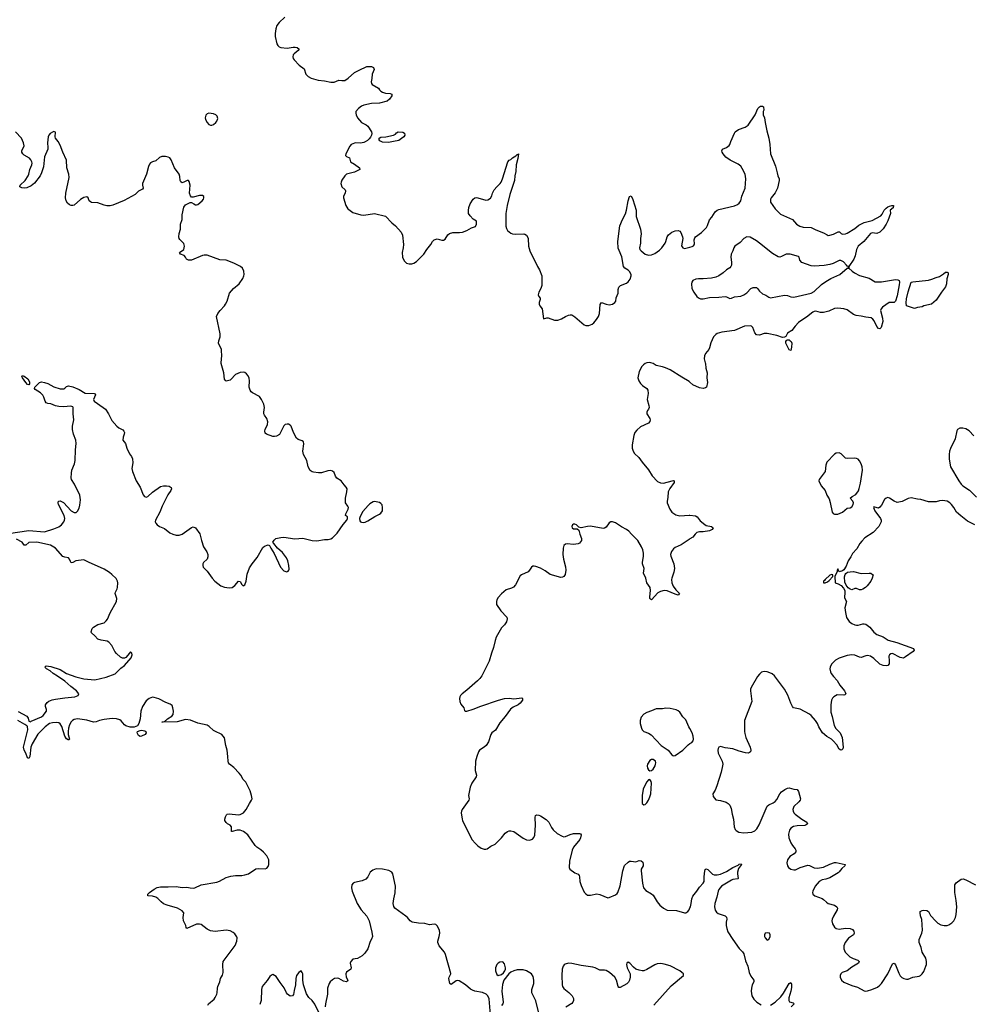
# Model space of a CAD drawing. Header units: inches. Extents: x 1246200 to 1417275, y 606399 to 671266.
# Tile 25 of 63: x 1321431 to 1333585, y 621802 to 634385. Entities that reach past the tile are written whole.
import ezdxf

# ---------------------------------------------------------------- set-up
doc = ezdxf.new("R2010")
doc.units = ezdxf.units.IN
doc.header["$MEASUREMENT"] = 0
for name, color, linetype in [('B3622', 7, 'Continuous'), ('B3623', 7, 'Continuous'), ('B3632', 7, 'Continuous'), ('B3633', 7, 'Continuous')]:
    doc.layers.add(name, color=color, linetype=linetype)

msp = doc.modelspace()

# ---------------------------------------------------------------- linework, layer by layer
at = {"layer": 'B3622', "color": 6}
for points, elevation in [([(1321290, 627819), (1321550, 627856), (1321750, 627841), (1321870, 627877), (1321934, 627906), (1321968, 627930), (1321994, 627966), (1322005, 627990), (1322007, 628010), (1321999, 628050), (1321929, 628190), (1321924, 628210), (1321929, 628231), (1321950, 628235), (1321990, 628214), (1322088, 628110), (1322130, 628086), (1322152, 628088), (1322170, 628104), (1322190, 628143), (1322201, 628179), (1322207, 628250), (1322199, 628310), (1322132, 628450), (1322095, 628510), (1322091, 628531), (1322092, 628590), (1322099, 628630), (1322132, 628710), (1322142, 628750), (1322146, 628890), (1322154, 628970), (1322149, 629010), (1322119, 629090), (1322106, 629150), (1322107, 629190), (1322124, 629270), (1322116, 629350), (1322115, 629430), (1322110, 629438), (1322087, 629447), (1321990, 629438), (1321930, 629442), (1321890, 629452), (1321830, 629476), (1321790, 629480), (1321770, 629487), (1321756, 629510), (1321742, 629562), (1321728, 629588), (1321698, 629618), (1321630, 629657), (1321622, 629670), (1321627, 629690), (1321684, 629750), (1321710, 629757), (1321750, 629750), (1321790, 629735), (1321870, 629693), (1321950, 629669), (1321994, 629666), (1322010, 629674), (1322030, 629696), (1322054, 629706), (1322110, 629692), (1322190, 629658), (1322270, 629614), (1322390, 629607), (1322400, 629590), (1322376, 629530), (1322382, 629510), (1322499, 629430), (1322527, 629407), (1322568, 629348), (1322610, 629263), (1322672, 629192), (1322697, 629170), (1322750, 629142), (1322765, 629125), (1322770, 629110), (1322769, 629090), (1322754, 629050), (1322751, 629010), (1322784, 628970), (1322802, 628910), (1322837, 628837), (1322862, 628802), (1322874, 628774), (1322876, 628724), (1322867, 628650), (1322874, 628610), (1322922, 628490), (1322972, 628410), (1323010, 628315), (1323028, 628290), (1323050, 628284), (1323070, 628291), (1323131, 628349), (1323230, 628421), (1323269, 628429), (1323308, 628428), (1323342, 628422), (1323368, 628408), (1323371, 628390), (1323362, 628370), (1323325, 628315), (1323252, 628170), (1323224, 628090), (1323168, 627990), (1323165, 627970), (1323174, 627950), (1323191, 627930), (1323217, 627910), (1323282, 627882), (1323350, 627829), (1323390, 627809), (1323430, 627799), (1323470, 627798), (1323510, 627812), (1323630, 627895), (1323650, 627902), (1323679, 627890), (1323733, 627813), (1323754, 627730), (1323781, 627650), (1323826, 627586), (1323838, 627550), (1323839, 627521), (1323829, 627491), (1323782, 627450), (1323771, 627430), (1323771, 627410), (1323779, 627390), (1323830, 627339), (1323893, 627250), (1323928, 627210), (1324005, 627150), (1324050, 627132), (1324110, 627124), (1324150, 627129), (1324184, 627156), (1324230, 627208), (1324250, 627207), (1324270, 627168), (1324290, 627151), (1324310, 627161), (1324325, 627210), (1324340, 627300), (1324370, 627379), (1324402, 627430), (1324466, 627514), (1324540, 627640), (1324561, 627659), (1324610, 627676), (1324627, 627667), (1324642, 627630), (1324684, 627564), (1324764, 627390), (1324810, 627342), (1324849, 627331), (1324862, 627338), (1324871, 627349), (1324875, 627365), (1324874, 627410), (1324860, 627470), (1324844, 627510), (1324790, 627577), (1324729, 627630), (1324679, 627690), (1324669, 627709), (1324685, 627735), (1324707, 627753), (1324770, 627769), (1324809, 627771), (1324950, 627750), (1325050, 627759), (1325170, 627729), (1325230, 627726), (1325330, 627741), (1325376, 627744), (1325410, 627752), (1325430, 627764), (1325490, 627825), (1325566, 627934), (1325614, 627990), (1325624, 628010), (1325624, 628030), (1325599, 628050), (1325603, 628070), (1325631, 628129), (1325634, 628150), (1325628, 628170), (1325599, 628210), (1325596, 628236), (1325597, 628270), (1325614, 628350), (1325617, 628390), (1325607, 628410), (1325579, 628439), (1325540, 628490), (1325486, 628526), (1325470, 628550), (1325450, 628598), (1325430, 628617), (1325410, 628623), (1325370, 628621), (1325290, 628596), (1325250, 628592), (1325190, 628601), (1325169, 628609), (1325146, 628626), (1325120, 628670), (1325101, 628750), (1325059, 628830), (1325053, 628873), (1325064, 628964), (1325059, 628990), (1325043, 629003), (1324990, 629018), (1324970, 629039), (1324931, 629110), (1324902, 629190), (1324890, 629205), (1324870, 629215), (1324850, 629218), (1324825, 629210), (1324810, 629193), (1324755, 629085), (1324716, 629064), (1324690, 629059), (1324670, 629060), (1324588, 629088), (1324570, 629103), (1324564, 629130), (1324568, 629148), (1324600, 629210), (1324605, 629245), (1324591, 629290), (1324562, 629330), (1324553, 629350), (1324551, 629370), (1324560, 629430), (1324553, 629470), (1324525, 629530), (1324496, 629570), (1324410, 629615), (1324391, 629631), (1324379, 629650), (1324367, 629690), (1324371, 629770), (1324366, 629806), (1324354, 629834), (1324330, 629861), (1324310, 629876), (1324290, 629882), (1324250, 629878), (1324190, 629851), (1324133, 629787), (1324121, 629779), (1324090, 629769), (1324070, 629767), (1324057, 629777), (1324050, 629789), (1324043, 629870), (1324006, 629990), (1324007, 630000)], 800), ([(1329448, 630000), (1329430, 629992), (1329405, 629975), (1329386, 629954), (1329352, 629890), (1329336, 629810), (1329347, 629770), (1329370, 629734), (1329393, 629710), (1329451, 629671), (1329464, 629650), (1329466, 629610), (1329454, 629530), (1329476, 629456), (1329478, 629430), (1329472, 629408), (1329457, 629390), (1329449, 629370), (1329451, 629350), (1329487, 629290), (1329492, 629270), (1329488, 629250), (1329470, 629230), (1329370, 629183), (1329320, 629140), (1329298, 629110), (1329283, 629070), (1329261, 628950), (1329263, 628910), (1329274, 628870), (1329290, 628842), (1329348, 628788), (1329390, 628730), (1329472, 628632), (1329517, 628557), (1329584, 628484), (1329626, 628466), (1329663, 628463), (1329772, 628492), (1329790, 628495), (1329799, 628490), (1329798, 628470), (1329744, 628396), (1329724, 628350), (1329719, 628281), (1329708, 628230), (1329710, 628210), (1329742, 628130), (1329770, 628091), (1329819, 628059), (1329870, 628043), (1329990, 628053), (1330000, 628052)], 800), ([(1330000, 629751), (1329990, 629760), (1329898, 629818), (1329748, 629910), (1329690, 629935), (1329650, 629949), (1329570, 629966), (1329530, 629990), (1329501, 630000)], 800), ([(1330000, 627749), (1329990, 627743), (1329890, 627673), (1329810, 627641), (1329790, 627624), (1329765, 627590), (1329754, 627550), (1329757, 627530), (1329794, 627430), (1329802, 627370), (1329795, 627325), (1329768, 627248), (1329765, 627230), (1329769, 627190), (1329787, 627147), (1329819, 627099), (1329868, 627050), (1329850, 627032), (1329810, 627042), (1329710, 627088), (1329670, 627090), (1329623, 627077), (1329590, 627060), (1329510, 626971), (1329498, 626978), (1329490, 626989), (1329489, 627009), (1329496, 627090), (1329492, 627130), (1329450, 627190), (1329436, 627250), (1329409, 627310), (1329416, 627370), (1329396, 627430), (1329394, 627450), (1329407, 627530), (1329407, 627567), (1329399, 627610), (1329382, 627650), (1329336, 627730), (1329253, 627810), (1329219, 627850), (1329190, 627870), (1329124, 627904), (1329050, 627957), (1329010, 627969), (1328990, 627968), (1328970, 627955), (1328930, 627900), (1328910, 627887), (1328890, 627883), (1328729, 627911), (1328690, 627910), (1328610, 627893), (1328581, 627901), (1328549, 627930), (1328530, 627937), (1328510, 627938), (1328499, 627930), (1328491, 627910), (1328496, 627890), (1328510, 627879), (1328558, 627878), (1328582, 627862), (1328593, 627810), (1328616, 627756), (1328616, 627730), (1328590, 627694), (1328570, 627685), (1328510, 627680), (1328430, 627688), (1328410, 627683), (1328390, 627666), (1328380, 627630), (1328376, 627550), (1328384, 627490), (1328410, 627394), (1328416, 627350), (1328407, 627293), (1328390, 627270), (1328370, 627259), (1328350, 627257), (1328215, 627295), (1328150, 627341), (1328090, 627375), (1328030, 627399), (1328010, 627403), (1327990, 627400), (1327973, 627387), (1327951, 627349), (1327932, 627328), (1327848, 627292), (1327830, 627278), (1327770, 627164), (1327747, 627133), (1327720, 627120), (1327650, 627097), (1327591, 627049), (1327550, 627000), (1327532, 626970), (1327528, 626948), (1327529, 626910), (1327583, 626830), (1327658, 626750), (1327662, 626730), (1327655, 626690), (1327630, 626650), (1327590, 626613), (1327525, 626495), (1327510, 626450), (1327490, 626362), (1327463, 626290), (1327434, 626186), (1327339, 626001), (1327315, 625965), (1327286, 625934), (1327150, 625815), (1327088, 625770), (1327068, 625750), (1327058, 625730), (1327054, 625710), (1327057, 625670), (1327070, 625637), (1327109, 625590), (1327117, 625557), (1327129, 625549), (1327149, 625549), (1327230, 625572), (1327328, 625612), (1327553, 625690), (1327629, 625710), (1327690, 625713), (1327750, 625706), (1327850, 625717), (1327861, 625710), (1327858, 625690), (1327830, 625650), (1327804, 625630), (1327741, 625599), (1327707, 625573), (1327640, 625480), (1327570, 625401), (1327516, 625304), (1327468, 625270), (1327453, 625250), (1327424, 625156), (1327395, 625110), (1327370, 625087), (1327310, 625051), (1327297, 625030), (1327275, 624970), (1327261, 624910), (1327256, 624790), (1327271, 624730), (1327269, 624710), (1327213, 624627), (1327190, 624576), (1327171, 624470), (1327176, 624430), (1327173, 624410), (1327087, 624290), (1327078, 624270), (1327075, 624250), (1327087, 624170), (1327094, 624150), (1327214, 623910), (1327258, 623858), (1327290, 623826), (1327330, 623799), (1327370, 623785), (1327390, 623785), (1327410, 623791), (1327455, 623825), (1327510, 623848), (1327592, 623930), (1327638, 623990), (1327668, 624012), (1327690, 624019), (1327710, 624021), (1327750, 624010), (1327867, 623927), (1327910, 623906), (1327950, 623901), (1327986, 623914), (1328005, 623935), (1328016, 623964), (1328028, 624090), (1328020, 624190), (1328027, 624213), (1328037, 624223), (1328070, 624221), (1328090, 624212), (1328163, 624163), (1328195, 624130), (1328230, 624061), (1328252, 624032), (1328305, 623985), (1328366, 623950), (1328390, 623944), (1328410, 623946), (1328470, 623972), (1328510, 623984), (1328590, 623985), (1328601, 623981), (1328610, 623970), (1328602, 623930), (1328591, 623910), (1328513, 623810), (1328497, 623770), (1328462, 623630), (1328457, 623550), (1328465, 623530), (1328530, 623484), (1328570, 623464), (1328583, 623450), (1328589, 623430), (1328593, 623370), (1328610, 623319), (1328650, 623236), (1328670, 623212), (1328690, 623199), (1328730, 623197), (1328810, 623214), (1328850, 623205), (1328950, 623164), (1328970, 623167), (1329050, 623203), (1329070, 623218), (1329077, 623230), (1329110, 623315), (1329141, 623510), (1329166, 623574), (1329210, 623618), (1329230, 623631), (1329250, 623633), (1329310, 623622), (1329350, 623639), (1329376, 623636), (1329397, 623617), (1329404, 623590), (1329402, 623570), (1329379, 623530), (1329378, 623510), (1329393, 623350), (1329409, 623289), (1329437, 623257), (1329510, 623215), (1329530, 623198), (1329580, 623110), (1329614, 623070), (1329663, 623030), (1329710, 623007), (1329830, 623002), (1329930, 622972), (1329950, 622973), (1329973, 622987), (1329990, 623010), (1330000, 623036)], 800), ([(1321410, 625543), (1321524, 625484), (1321541, 625461), (1321550, 625419), (1321570, 625410), (1321580, 625420), (1321710, 625477), (1321730, 625492), (1321774, 625550), (1321773, 625570), (1321760, 625610), (1321763, 625630), (1321782, 625658), (1321803, 625677), (1321847, 625693), (1321890, 625701), (1322010, 625719), (1322137, 625730), (1322179, 625750), (1322187, 625770), (1322158, 625810), (1322085, 625865), (1322008, 625930), (1321917, 625997), (1321858, 626030), (1321822, 626062), (1321773, 626090), (1321755, 626110), (1321770, 626127), (1321830, 626120), (1321950, 626082), (1322030, 626028), (1322150, 625986), (1322250, 625961), (1322393, 625947), (1322539, 625981), (1322653, 626027), (1322723, 626097), (1322770, 626131), (1322858, 626230), (1322870, 626270), (1322866, 626290), (1322850, 626306), (1322830, 626287), (1322816, 626264), (1322790, 626236), (1322770, 626224), (1322744, 626224), (1322719, 626239), (1322670, 626284), (1322650, 626312), (1322610, 626387), (1322573, 626430), (1322550, 626441), (1322474, 626454), (1322429, 626469), (1322394, 626510), (1322349, 626550), (1322344, 626564), (1322357, 626603), (1322377, 626623), (1322430, 626654), (1322510, 626679), (1322538, 626702), (1322555, 626725), (1322590, 626803), (1322669, 626950), (1322673, 626990), (1322653, 627050), (1322655, 627070), (1322678, 627110), (1322683, 627130), (1322685, 627190), (1322680, 627210), (1322663, 627243), (1322610, 627297), (1322580, 627320), (1322510, 627363), (1322311, 627451), (1322250, 627484), (1322150, 627468), (1322110, 627448), (1322090, 627444), (1322079, 627459), (1322070, 627490), (1322054, 627510), (1322010, 627516), (1321985, 627525), (1321891, 627631), (1321824, 627670), (1321650, 627709), (1321550, 627702), (1321510, 627671), (1321490, 627670), (1321464, 627710), (1321390, 627746)], 800), ([(1323839, 621790), (1323847, 621810), (1323916, 621870), (1323932, 621890), (1323951, 621930), (1323958, 621950), (1323961, 622010), (1323966, 622030), (1323989, 622090), (1323998, 622130), (1324024, 622176), (1324033, 622207), (1324028, 622310), (1324035, 622350), (1324186, 622554), (1324208, 622610), (1324210, 622650), (1324206, 622666), (1324183, 622703), (1324161, 622721), (1324121, 622741), (1324070, 622750), (1323930, 622734), (1323870, 622740), (1323830, 622761), (1323750, 622821), (1323730, 622828), (1323690, 622825), (1323570, 622773), (1323562, 622782), (1323556, 622810), (1323526, 622870), (1323522, 622910), (1323530, 622970), (1323510, 622998), (1323450, 623032), (1323315, 623070), (1323270, 623088), (1323239, 623110), (1323196, 623156), (1323173, 623173), (1323130, 623185), (1323069, 623189), (1323069, 623210), (1323090, 623233), (1323150, 623272), (1323190, 623294), (1323230, 623305), (1323330, 623303), (1323430, 623309), (1323510, 623297), (1323570, 623301), (1323610, 623289), (1323650, 623285), (1323670, 623290), (1323751, 623331), (1323950, 623363), (1323984, 623376), (1324070, 623422), (1324130, 623439), (1324190, 623450), (1324270, 623449), (1324310, 623455), (1324355, 623470), (1324450, 623532), (1324490, 623539), (1324570, 623535), (1324590, 623542), (1324610, 623564), (1324618, 623590), (1324615, 623650), (1324590, 623701), (1324550, 623745), (1324515, 623775), (1324462, 623810), (1324442, 623830), (1324349, 623970), (1324292, 624012), (1324250, 624027), (1324210, 624026), (1324150, 624009), (1324138, 624010), (1324141, 624070), (1324124, 624090), (1324089, 624110), (1324070, 624127), (1324056, 624150), (1324055, 624170), (1324062, 624198), (1324075, 624225), (1324086, 624234), (1324110, 624236), (1324230, 624225), (1324252, 624228), (1324291, 624249), (1324328, 624290), (1324370, 624370), (1324397, 624410), (1324403, 624430), (1324397, 624470), (1324378, 624530), (1324321, 624641), (1324290, 624675), (1324259, 624730), (1324237, 624757), (1324170, 624827), (1324116, 624870), (1324103, 624890), (1324097, 624910), (1324094, 624970), (1324083, 625050), (1324065, 625110), (1324048, 625208), (1324035, 625230), (1324015, 625250), (1323990, 625265), (1323950, 625280), (1323910, 625302), (1323854, 625354), (1323830, 625368), (1323710, 625395), (1323615, 625435), (1323550, 625440), (1323446, 625414), (1323266, 625406), (1323249, 625409), (1323284, 625416), (1323295, 625425), (1323295, 625430), (1323306, 625434), (1323322, 625450), (1323377, 625483), (1323394, 625506), (1323399, 625550), (1323391, 625591), (1323379, 625619), (1323357, 625637), (1323299, 625659), (1323210, 625704), (1323150, 625725), (1323130, 625727), (1323089, 625710), (1323050, 625679), (1323002, 625610), (1322980, 625550), (1322970, 625450), (1322954, 625390), (1322938, 625362), (1322897, 625343), (1322844, 625344), (1322790, 625361), (1322773, 625373), (1322730, 625426), (1322710, 625438), (1322670, 625452), (1322615, 625455), (1322510, 625442), (1322450, 625427), (1322409, 625411), (1322374, 625406), (1322290, 625433), (1322230, 625443), (1322170, 625449), (1322130, 625441), (1322108, 625430), (1322088, 625410), (1322070, 625375), (1322055, 625330), (1322050, 625290), (1322051, 625250), (1322067, 625190), (1322058, 625182), (1322050, 625182), (1322030, 625196), (1322010, 625231), (1321971, 625351), (1321950, 625385), (1321930, 625399), (1321902, 625402), (1321850, 625399), (1321811, 625389), (1321756, 625350), (1321665, 625255), (1321589, 625130), (1321574, 625090), (1321563, 624970), (1321550, 624943), (1321530, 624952), (1321511, 625010), (1321488, 625050), (1321481, 625090), (1321535, 625310), (1321532, 625352), (1321523, 625363), (1321499, 625379), (1321406, 625430)], 800), ([(1330000, 625327), (1329988, 625350), (1329950, 625438), (1329910, 625478), (1329870, 625534), (1329850, 625553), (1329825, 625565), (1329750, 625583), (1329694, 625586), (1329650, 625580), (1329570, 625580), (1329510, 625553), (1329448, 625532), (1329410, 625512), (1329377, 625470), (1329365, 625430), (1329366, 625390), (1329380, 625330), (1329390, 625308), (1329410, 625289), (1329470, 625266), (1329506, 625246), (1329633, 625110), (1329722, 625050), (1329770, 624991), (1329782, 624982), (1329790, 624979), (1329810, 624982), (1329911, 625050), (1329980, 625120), (1330000, 625134)], 900), ([(1327450, 621669), (1327432, 621872), (1327417, 621910), (1327396, 621930), (1327349, 621951), (1327250, 621971), (1327221, 621981), (1327196, 621996), (1327131, 622051), (1327050, 622101), (1327030, 622106), (1327010, 622102), (1326950, 622056), (1326930, 622069), (1326918, 622130), (1326921, 622150), (1326944, 622190), (1326943, 622197), (1326877, 622437), (1326861, 622470), (1326793, 622550), (1326776, 622590), (1326776, 622610), (1326796, 622670), (1326802, 622710), (1326797, 622750), (1326770, 622806), (1326750, 622822), (1326730, 622826), (1326670, 622819), (1326610, 622835), (1326530, 622838), (1326450, 622854), (1326423, 622870), (1326391, 622910), (1326370, 622927), (1326229, 623029), (1326213, 623053), (1326208, 623090), (1326214, 623150), (1326233, 623227), (1326235, 623310), (1326203, 623470), (1326190, 623490), (1326151, 623511), (1326070, 623529), (1325990, 623532), (1325945, 623515), (1325914, 623490), (1325884, 623430), (1325857, 623403), (1325810, 623380), (1325710, 623358), (1325696, 623350), (1325680, 623330), (1325673, 623290), (1325681, 623250), (1325747, 623090), (1325798, 623010), (1325870, 622930), (1325899, 622870), (1325935, 622725), (1325942, 622670), (1325930, 622633), (1325914, 622606), (1325883, 622510), (1325846, 622454), (1325810, 622423), (1325750, 622389), (1325690, 622379), (1325664, 622350), (1325656, 622330), (1325670, 622270), (1325665, 622250), (1325610, 622212), (1325600, 622190), (1325606, 622150), (1325628, 622110), (1325623, 622097), (1325609, 622091), (1325570, 622097), (1325512, 622132), (1325490, 622137), (1325458, 622130), (1325430, 622114), (1325402, 622090), (1325388, 622070), (1325365, 622010), (1325367, 621930), (1325341, 621810), (1325338, 621770)], 800), ([(1325270, 621670), (1325203, 621803), (1325171, 621851), (1325130, 621890), (1325098, 621938), (1325061, 622050), (1325053, 622110), (1325053, 622190), (1325045, 622210), (1325030, 622229), (1324999, 622210), (1324971, 622170), (1324962, 622130), (1324959, 622050), (1324941, 621979), (1324933, 621927), (1324921, 621910), (1324890, 621908), (1324855, 621930), (1324841, 621950), (1324814, 622014), (1324761, 622081), (1324710, 622158), (1324670, 622183), (1324650, 622176), (1324630, 622158), (1324594, 622106), (1324530, 622030), (1324522, 621990), (1324517, 621850), (1324501, 621799)], 800), ([(1328067, 621690), (1328030, 621846), (1327978, 621950), (1327979, 621990), (1328004, 622070), (1328006, 622110), (1327996, 622156), (1327973, 622193), (1327910, 622231), (1327870, 622241), (1327830, 622244), (1327790, 622241), (1327749, 622231), (1327709, 622211), (1327687, 622193), (1327623, 622110), (1327604, 622056), (1327596, 621970), (1327611, 621831), (1327607, 621810), (1327593, 621787)], 800), ([(1329539, 621790), (1329762, 622038), (1329920, 622170), (1329918, 622190), (1329899, 622210), (1329870, 622230), (1329750, 622293), (1329670, 622315), (1329630, 622322), (1329582, 622318), (1329550, 622306), (1329450, 622246), (1329410, 622232), (1329390, 622231), (1329350, 622237), (1329310, 622250), (1329278, 622278), (1329234, 622330), (1329210, 622340), (1329195, 622330), (1329189, 622310), (1329199, 622270), (1329235, 622190), (1329237, 622150), (1329229, 622110), (1329216, 622084), (1329195, 622065), (1329110, 622016), (1329096, 622016), (1329090, 622017), (1329081, 622030), (1329062, 622110), (1329040, 622150), (1328971, 622210), (1328930, 622234), (1328910, 622239), (1328850, 622237), (1328788, 622268), (1328758, 622278), (1328610, 622298), (1328490, 622324), (1328450, 622326), (1328404, 622316), (1328392, 622308), (1328379, 622290), (1328367, 622250), (1328364, 622170), (1328367, 622050), (1328373, 622030), (1328390, 622004), (1328454, 621954), (1328495, 621910), (1328510, 621875), (1328511, 621850), (1328505, 621830), (1328489, 621811), (1328413, 621767)], 800)]:
    msp.add_lwpolyline(points, dxfattribs=dict(at, elevation=elevation))
for points, elevation in [([(1321550, 629719), (1321530, 629725), (1321510, 629750), (1321468, 629810), (1321461, 629830), (1321464, 629836), (1321490, 629831), (1321535, 629795), (1321556, 629756), (1321558, 629730)], 800), ([(1325970, 628227), (1325950, 628223), (1325910, 628198), (1325885, 628175), (1325819, 628101), (1325783, 628037), (1325778, 628010), (1325780, 627980), (1325787, 627967), (1325802, 627962), (1325830, 627959), (1325850, 627965), (1325881, 627979), (1325970, 628036), (1326030, 628064), (1326050, 628079), (1326068, 628110), (1326071, 628150), (1326064, 628184), (1326050, 628203), (1326030, 628214), (1325990, 628224)], 800), ([(1322970, 625226), (1322950, 625237), (1322933, 625270), (1322937, 625290), (1322970, 625303), (1322990, 625305), (1323030, 625298), (1323044, 625290), (1323048, 625270), (1323034, 625250), (1322990, 625230)], 800), ([(1329510, 624931), (1329490, 624920), (1329460, 624870), (1329455, 624850), (1329459, 624819), (1329470, 624797), (1329490, 624784), (1329510, 624791), (1329530, 624808), (1329556, 624850), (1329562, 624870), (1329565, 624890), (1329559, 624910), (1329530, 624929)], 900), ([(1329490, 624673), (1329470, 624669), (1329450, 624647), (1329418, 624590), (1329401, 624550), (1329392, 624470), (1329389, 624370), (1329410, 624351), (1329430, 624356), (1329450, 624375), (1329470, 624412), (1329490, 624454), (1329500, 624490), (1329510, 624630), (1329507, 624650)], 900), ([(1327610, 622347), (1327570, 622342), (1327550, 622330), (1327530, 622310), (1327513, 622270), (1327513, 622230), (1327530, 622182), (1327550, 622170), (1327590, 622183), (1327616, 622204), (1327632, 622228), (1327641, 622250), (1327643, 622270), (1327630, 622321)], 800)]:
    msp.add_lwpolyline(points, close=True, dxfattribs=dict(at, elevation=elevation))
at = {"layer": 'B3623', "color": 6, "elevation": 800}
for points in [[(1324823, 634417), (1324750, 634347), (1324721, 634310), (1324706, 634270), (1324697, 634210), (1324697, 634170), (1324717, 634077), (1324730, 634056), (1324750, 634038), (1324770, 634029), (1324850, 634022), (1324930, 634035), (1324955, 634035), (1324980, 634030), (1325005, 634010), (1324991, 633990), (1324941, 633950), (1324930, 633934), (1324924, 633910), (1324928, 633890), (1324940, 633870), (1325005, 633805), (1325070, 633757), (1325090, 633690), (1325121, 633661), (1325158, 633638), (1325248, 633612), (1325330, 633603), (1325410, 633585), (1325453, 633587), (1325510, 633613), (1325550, 633606), (1325589, 633610), (1325630, 633637), (1325710, 633710), (1325770, 633742), (1325870, 633787), (1325930, 633787), (1325954, 633774), (1325962, 633750), (1325938, 633690), (1325935, 633635), (1325925, 633590), (1325930, 633570), (1325938, 633558), (1326020, 633510), (1326030, 633488), (1326048, 633470), (1326070, 633459), (1326110, 633446), (1326170, 633440), (1326190, 633432), (1326189, 633410), (1326159, 633370), (1326130, 633344), (1326030, 633320), (1325930, 633313), (1325830, 633294), (1325801, 633279), (1325762, 633250), (1325731, 633210), (1325728, 633190), (1325732, 633170), (1325752, 633132), (1325803, 633070), (1325861, 633041), (1325883, 633023), (1325928, 632950), (1325932, 632930), (1325928, 632910), (1325916, 632884), (1325898, 632862), (1325877, 632843), (1325850, 632825), (1325830, 632816), (1325790, 632809), (1325730, 632810), (1325710, 632806), (1325669, 632791), (1325653, 632770), (1325603, 632670), (1325599, 632650), (1325610, 632638), (1325650, 632619), (1325660, 632570), (1325710, 632539), (1325776, 632490), (1325780, 632470), (1325710, 632438), (1325608, 632410), (1325587, 632390), (1325550, 632334), (1325540, 632310), (1325537, 632290), (1325550, 632251), (1325592, 632212), (1325598, 632198), (1325594, 632170), (1325571, 632130), (1325570, 632110), (1325603, 632010), (1325626, 631970), (1325638, 631958), (1325690, 631923), (1325791, 631890), (1325830, 631887), (1325968, 631908), (1326110, 631874), (1326190, 631789), (1326238, 631750), (1326308, 631668), (1326326, 631630), (1326338, 631510), (1326335, 631470), (1326322, 631410), (1326325, 631350), (1326345, 631305), (1326375, 631275), (1326410, 631265), (1326447, 631267), (1326470, 631274), (1326505, 631295), (1326599, 631390), (1326635, 631450), (1326686, 631510), (1326710, 631550), (1326730, 631570), (1326770, 631584), (1326830, 631566), (1326850, 631568), (1326870, 631582), (1326905, 631635), (1326927, 631653), (1326970, 631667), (1327056, 631664), (1327092, 631668), (1327150, 631690), (1327210, 631726), (1327257, 631743), (1327272, 631770), (1327272, 631810), (1327230, 631835), (1327190, 631879), (1327170, 631910), (1327168, 631948), (1327174, 631986), (1327193, 632030), (1327230, 632091), (1327250, 632110), (1327270, 632114), (1327290, 632110), (1327390, 632079), (1327416, 632084), (1327450, 632106), (1327470, 632136), (1327478, 632170), (1327496, 632210), (1327531, 632250), (1327574, 632290), (1327589, 632310), (1327606, 632350), (1327674, 632570), (1327690, 632588), (1327710, 632598), (1327730, 632618), (1327774, 632646), (1327790, 632664), (1327797, 632663), (1327810, 632672), (1327802, 632610), (1327781, 632530), (1327774, 632446), (1327761, 632390), (1327758, 632330), (1327699, 632150), (1327664, 632010), (1327649, 631910), (1327648, 631748), (1327655, 631715), (1327669, 631690), (1327710, 631658), (1327731, 631650), (1327770, 631645), (1327878, 631650), (1327890, 631646), (1327910, 631631), (1327930, 631601), (1327934, 631590), (1327938, 631490), (1327955, 631430), (1328050, 631230), (1328079, 631190), (1328106, 631110), (1328108, 630990), (1328096, 630950), (1328070, 630902), (1328062, 630870), (1328068, 630848), (1328086, 630826), (1328087, 630810), (1328073, 630770), (1328075, 630750), (1328083, 630730), (1328113, 630690), (1328130, 630563), (1328170, 630575), (1328190, 630573), (1328270, 630544), (1328310, 630543), (1328359, 630561), (1328409, 630591), (1328450, 630609), (1328470, 630615), (1328490, 630614), (1328529, 630589), (1328650, 630487), (1328670, 630478), (1328710, 630479), (1328750, 630495), (1328770, 630511), (1328807, 630553), (1328830, 630590), (1328846, 630630), (1328855, 630745), (1328869, 630771), (1328930, 630749), (1328970, 630743), (1329010, 630749), (1329042, 630770), (1329054, 630790), (1329058, 630830), (1329081, 630890), (1329082, 630938), (1329093, 630967), (1329113, 630987), (1329190, 631018), (1329210, 631033), (1329237, 631070), (1329250, 631110), (1329248, 631130), (1329230, 631165), (1329210, 631184), (1329168, 631210), (1329152, 631232), (1329130, 631356), (1329094, 631434), (1329085, 631465), (1329079, 631550), (1329104, 631750), (1329137, 631830), (1329176, 631904), (1329189, 631951), (1329212, 632070), (1329230, 632127), (1329250, 632136), (1329270, 632087), (1329312, 631950), (1329313, 631870), (1329369, 631709), (1329375, 631650), (1329368, 631590), (1329368, 631530), (1329357, 631470), (1329361, 631450), (1329377, 631430), (1329429, 631389), (1329470, 631374), (1329510, 631379), (1329550, 631395), (1329610, 631440), (1329640, 631470), (1329683, 631530), (1329694, 631550), (1329710, 631610), (1329726, 631634), (1329770, 631668), (1329810, 631686), (1329850, 631690), (1329870, 631682), (1329885, 631665), (1329907, 631610), (1329909, 631590), (1329893, 631493), (1329910, 631471), (1329930, 631462), (1330000, 631480)], [(1324007, 630000), (1324014, 630094), (1324013, 630153), (1324010, 630170), (1323974, 630250), (1323977, 630283), (1323995, 630330), (1323995, 630370), (1323948, 630590), (1323964, 630630), (1323994, 630670), (1324051, 630729), (1324064, 630750), (1324082, 630790), (1324113, 630890), (1324164, 630950), (1324236, 631010), (1324283, 631077), (1324299, 631110), (1324303, 631130), (1324297, 631170), (1324282, 631210), (1324253, 631233), (1324170, 631275), (1324073, 631313), (1323990, 631318), (1323830, 631374), (1323790, 631377), (1323768, 631372), (1323630, 631310), (1323590, 631310), (1323565, 631325), (1323551, 631350), (1323533, 631370), (1323487, 631390), (1323476, 631410), (1323528, 631450), (1323538, 631490), (1323530, 631524), (1323477, 631577), (1323469, 631590), (1323467, 631610), (1323470, 631654), (1323489, 631710), (1323487, 631770), (1323507, 631830), (1323509, 631890), (1323528, 631990), (1323550, 632019), (1323610, 632048), (1323630, 632048), (1323656, 632030), (1323680, 632020), (1323690, 632018), (1323710, 632024), (1323765, 632070), (1323780, 632090), (1323787, 632110), (1323786, 632126), (1323770, 632139), (1323730, 632138), (1323650, 632115), (1323630, 632119), (1323614, 632134), (1323604, 632170), (1323610, 632270), (1323599, 632319), (1323590, 632332), (1323571, 632331), (1323531, 632309), (1323510, 632301), (1323491, 632311), (1323485, 632330), (1323481, 632381), (1323471, 632410), (1323409, 632490), (1323370, 632594), (1323350, 632618), (1323330, 632630), (1323297, 632637), (1323250, 632637), (1323217, 632623), (1323170, 632580), (1323130, 632568), (1323106, 632554), (1323090, 632537), (1323079, 632510), (1323053, 632410), (1323001, 632290), (1323000, 632270), (1323010, 632230), (1323002, 632218), (1322950, 632195), (1322906, 632150), (1322767, 632073), (1322624, 632016), (1322590, 632007), (1322546, 632006), (1322510, 632013), (1322430, 632045), (1322350, 632050), (1322336, 632056), (1322321, 632070), (1322308, 632110), (1322290, 632123), (1322250, 632111), (1322210, 632087), (1322130, 632016), (1322110, 632011), (1322090, 632012), (1322070, 632017), (1322042, 632042), (1322026, 632070), (1322018, 632110), (1322023, 632170), (1322064, 632370), (1322061, 632410), (1322036, 632490), (1322028, 632590), (1321983, 632690), (1321950, 632782), (1321922, 632830), (1321891, 632870), (1321883, 632890), (1321888, 632948), (1321870, 632955), (1321850, 632949), (1321823, 632930), (1321805, 632910), (1321796, 632890), (1321785, 632810), (1321792, 632752), (1321790, 632730), (1321750, 632633), (1321736, 632504), (1321710, 632427), (1321692, 632390), (1321622, 632298), (1321578, 632262), (1321522, 632238), (1321490, 632233), (1321457, 632237), (1321435, 632250), (1321439, 632270), (1321500, 632330), (1321539, 632390), (1321548, 632412), (1321560, 632470), (1321585, 632530), (1321589, 632550), (1321587, 632570), (1321576, 632596), (1321557, 632617), (1321490, 632653), (1321470, 632670), (1321458, 632690), (1321457, 632710), (1321489, 632771), (1321481, 632810), (1321453, 632870), (1321378, 632950)], [(1329501, 630000), (1329490, 630004), (1329450, 630001), (1329448, 630000)]]:
    msp.add_lwpolyline(points, dxfattribs=at)
for points in [[(1323851, 633189), (1323830, 633183), (1323810, 633165), (1323802, 633130), (1323808, 633110), (1323830, 633072), (1323850, 633045), (1323870, 633036), (1323890, 633038), (1323910, 633047), (1323939, 633070), (1323954, 633090), (1323963, 633123), (1323958, 633150), (1323940, 633170), (1323910, 633183)], [(1326145, 632815), (1326070, 632821), (1326038, 632838), (1326029, 632850), (1326029, 632870), (1326050, 632885), (1326112, 632888), (1326212, 632908), (1326236, 632924), (1326250, 632941), (1326270, 632952), (1326328, 632948), (1326353, 632933), (1326354, 632910), (1326341, 632890), (1326315, 632865), (1326277, 632843), (1326210, 632827)]]:
    msp.add_lwpolyline(points, close=True, dxfattribs=at)
at = {"layer": 'B3632', "color": 6}
for points, elevation in [([(1330196, 630000), (1330199, 629990), (1330203, 629930), (1330219, 629870), (1330218, 629810), (1330224, 629750), (1330214, 629690), (1330200, 629680), (1330170, 629673), (1330121, 629681), (1330038, 629718), (1330000, 629751)], 800), ([(1333630, 629068), (1333570, 629129), (1333530, 629156), (1333490, 629167), (1333450, 629165), (1333422, 629150), (1333412, 629130), (1333393, 629030), (1333333, 628907), (1333320, 628870), (1333314, 628830), (1333313, 628770), (1333334, 628670), (1333438, 628490), (1333468, 628450), (1333490, 628430), (1333573, 628373), (1333663, 628283)], 900), ([(1333645, 627930), (1333550, 627977), (1333463, 628043), (1333409, 628090), (1333375, 628150), (1333344, 628190), (1333322, 628210), (1333289, 628231), (1333230, 628240), (1333190, 628235), (1333150, 628224), (1333050, 628223), (1332952, 628252), (1332910, 628257), (1332830, 628276), (1332790, 628268), (1332714, 628226), (1332650, 628216), (1332610, 628230), (1332550, 628271), (1332530, 628277), (1332510, 628272), (1332488, 628252), (1332450, 628183), (1332430, 628156), (1332410, 628143), (1332363, 628157), (1332350, 628158), (1332347, 628153), (1332365, 628110), (1332436, 628010), (1332445, 627990), (1332445, 627970), (1332415, 627910), (1332343, 627830), (1332238, 627762), (1332198, 627722), (1332173, 627690), (1332135, 627625), (1332078, 627562), (1332059, 627521), (1332024, 627470), (1331997, 627403), (1331970, 627355), (1331950, 627341), (1331909, 627329), (1331890, 627366), (1331887, 627353), (1331882, 627350), (1331882, 627330), (1331857, 627283), (1331854, 627270), (1331858, 627190), (1331897, 627177), (1331934, 627154), (1331962, 627122), (1331979, 627090), (1331983, 627070), (1331977, 626997), (1332002, 626950), (1331983, 626870), (1331988, 626810), (1332004, 626744), (1332036, 626696), (1332070, 626669), (1332110, 626650), (1332130, 626646), (1332150, 626646), (1332210, 626665), (1332230, 626666), (1332250, 626660), (1332300, 626620), (1332350, 626558), (1332388, 626530), (1332470, 626497), (1332535, 626455), (1332647, 626427), (1332859, 626350), (1332866, 626330), (1332853, 626310), (1332758, 626242), (1332730, 626227), (1332690, 626234), (1332590, 626287), (1332570, 626282), (1332551, 626270), (1332544, 626250), (1332549, 626190), (1332546, 626154), (1332530, 626134), (1332512, 626128), (1332470, 626131), (1332430, 626148), (1332350, 626222), (1332310, 626250), (1332270, 626259), (1332250, 626256), (1332190, 626235), (1332170, 626238), (1332110, 626263), (1332070, 626268), (1332010, 626261), (1331910, 626226), (1331862, 626198), (1331811, 626149), (1331792, 626110), (1331790, 626090), (1331797, 626050), (1331806, 626030), (1331834, 625990), (1331881, 625941), (1331919, 625879), (1331975, 625810), (1331987, 625790), (1331992, 625770), (1331982, 625758), (1331970, 625752), (1331885, 625755), (1331839, 625730), (1331824, 625716), (1331810, 625690), (1331803, 625630), (1331804, 625536), (1331821, 625481), (1331845, 625365), (1331867, 625327), (1331920, 625270), (1331946, 625210), (1331961, 625090), (1331954, 625066), (1331944, 625056), (1331930, 625051), (1331910, 625063), (1331877, 625117), (1331831, 625171), (1331810, 625189), (1331750, 625223), (1331695, 625270), (1331647, 625347), (1331630, 625392), (1331608, 625430), (1331550, 625494), (1331530, 625511), (1331412, 625572), (1331325, 625590), (1331310, 625609), (1331290, 625650), (1331253, 625753), (1331211, 625830), (1331080, 626000), (1331050, 626026), (1331020, 626040), (1330990, 626051), (1330950, 626056), (1330914, 626046), (1330890, 626023), (1330866, 625990), (1330784, 625850), (1330777, 625830), (1330777, 625810), (1330790, 625670), (1330700, 625430), (1330699, 625290), (1330702, 625262), (1330717, 625210), (1330771, 625090), (1330780, 625050), (1330776, 625030), (1330750, 625013), (1330710, 625018), (1330630, 625038), (1330550, 625068), (1330450, 625081), (1330390, 625095), (1330370, 625089), (1330360, 625070), (1330358, 625050), (1330363, 625010), (1330412, 624910), (1330420, 624870), (1330419, 624850), (1330401, 624770), (1330345, 624595), (1330323, 624537), (1330295, 624490), (1330296, 624456), (1330330, 624414), (1330390, 624405), (1330464, 624384), (1330490, 624370), (1330509, 624349), (1330526, 624306), (1330539, 624230), (1330557, 624170), (1330565, 624070), (1330578, 624038), (1330590, 624022), (1330624, 624004), (1330690, 623994), (1330790, 624004), (1330830, 624019), (1330856, 624044), (1330885, 624095), (1330987, 624333), (1331009, 624351), (1331064, 624376), (1331090, 624394), (1331110, 624418), (1331148, 624490), (1331170, 624517), (1331212, 624548), (1331250, 624565), (1331270, 624569), (1331330, 624552), (1331370, 624547), (1331390, 624522), (1331414, 624430), (1331409, 624410), (1331394, 624390), (1331331, 624330), (1331317, 624290), (1331319, 624270), (1331329, 624250), (1331346, 624230), (1331430, 624169), (1331494, 624130), (1331503, 624110), (1331486, 624094), (1331470, 624088), (1331370, 624083), (1331325, 624075), (1331290, 624052), (1331273, 624027), (1331262, 623978), (1331265, 623930), (1331290, 623866), (1331312, 623832), (1331346, 623790), (1331354, 623770), (1331353, 623750), (1331334, 623726), (1331279, 623690), (1331249, 623650), (1331238, 623610), (1331246, 623570), (1331262, 623550), (1331290, 623531), (1331330, 623519), (1331350, 623521), (1331411, 623549), (1331510, 623580), (1331530, 623578), (1331590, 623548), (1331630, 623542), (1331710, 623556), (1331790, 623594), (1331850, 623613), (1331870, 623613), (1331986, 623590), (1331979, 623570), (1331943, 623537), (1331910, 623496), (1331896, 623484), (1331790, 623420), (1331737, 623403), (1331690, 623394), (1331653, 623370), (1331600, 623310), (1331570, 623250), (1331566, 623230), (1331573, 623210), (1331596, 623190), (1331690, 623154), (1331710, 623141), (1331746, 623106), (1331770, 623092), (1331850, 623070), (1331879, 623050), (1331887, 623030), (1331881, 623010), (1331834, 622930), (1331819, 622890), (1331816, 622870), (1331822, 622830), (1331847, 622787), (1331871, 622771), (1331910, 622762), (1331990, 622775), (1332050, 622772), (1332078, 622758), (1332095, 622735), (1332100, 622710), (1332091, 622690), (1332030, 622649), (1331986, 622590), (1331968, 622550), (1331967, 622510), (1331984, 622470), (1332046, 622410), (1332086, 622386), (1332146, 622366), (1332166, 622350), (1332157, 622330), (1332070, 622276), (1332012, 622228), (1331947, 622210), (1331928, 622190), (1331920, 622170), (1331921, 622150), (1331939, 622110), (1331970, 622084), (1332070, 622041), (1332141, 622021), (1332230, 621974), (1332250, 621970), (1332270, 621973), (1332327, 621990), (1332399, 622021), (1332430, 622046), (1332451, 622070), (1332532, 622190), (1332590, 622320), (1332610, 622330), (1332630, 622308), (1332670, 622199), (1332688, 622168), (1332710, 622144), (1332734, 622130), (1332770, 622122), (1332790, 622125), (1332850, 622149), (1332930, 622160), (1332950, 622170), (1332970, 622190), (1332990, 622222), (1333018, 622290), (1333024, 622310), (1333025, 622350), (1333018, 622390), (1332970, 622470), (1332958, 622530), (1332932, 622590), (1332930, 622630), (1332965, 622710), (1332972, 622750), (1332964, 622884), (1332949, 622931), (1332943, 622970), (1332944, 622990), (1332970, 623003), (1332993, 623007), (1333030, 623001), (1333050, 622990), (1333078, 622938), (1333143, 622863), (1333170, 622840), (1333210, 622818), (1333250, 622810), (1333290, 622810), (1333310, 622817), (1333350, 622843), (1333373, 622867), (1333395, 622910), (1333405, 622950), (1333415, 623050), (1333406, 623130), (1333386, 623230), (1333386, 623330), (1333405, 623355), (1333470, 623402), (1333495, 623405), (1333530, 623394), (1333650, 623331)], 900), ([(1330000, 628052), (1330070, 628044), (1330093, 628033), (1330130, 627982), (1330190, 627934), (1330210, 627922), (1330277, 627910), (1330296, 627890), (1330283, 627870), (1330250, 627855), (1330170, 627841), (1330121, 627839), (1330088, 627830), (1330066, 627810), (1330038, 627770), (1330000, 627749)], 800), ([(1330000, 625134), (1330023, 625150), (1330040, 625170), (1330045, 625190), (1330042, 625230), (1330030, 625270), (1330000, 625327)], 900), ([(1330000, 623036), (1330006, 623050), (1330016, 623090), (1330023, 623150), (1330036, 623184), (1330090, 623248), (1330122, 623298), (1330170, 623352), (1330181, 623370), (1330184, 623390), (1330181, 623430), (1330193, 623507), (1330197, 623523), (1330207, 623533), (1330230, 623525), (1330290, 623466), (1330310, 623458), (1330350, 623458), (1330390, 623467), (1330470, 623500), (1330550, 623549), (1330619, 623581), (1330630, 623591), (1330657, 623597), (1330660, 623590), (1330623, 623537), (1330610, 623490), (1330608, 623468), (1330618, 623410), (1330615, 623405), (1330550, 623398), (1330530, 623389), (1330406, 623310), (1330370, 623270), (1330361, 623250), (1330344, 623170), (1330317, 623090), (1330315, 623050), (1330324, 623004), (1330340, 622980), (1330362, 622962), (1330452, 622932), (1330470, 622914), (1330472, 622890), (1330462, 622850), (1330462, 622810), (1330471, 622770), (1330487, 622730), (1330548, 622630), (1330630, 622517), (1330674, 622474), (1330688, 622448), (1330710, 622356), (1330739, 622290), (1330758, 622210), (1330781, 622161), (1330816, 622110), (1330816, 622090), (1330798, 622050), (1330787, 622010), (1330784, 621970), (1330794, 621910), (1330816, 621870), (1330856, 621830), (1330910, 621797)], 800), ([(1331030, 621791), (1331090, 621831), (1331162, 621898), (1331197, 621943), (1331270, 622067), (1331290, 622082), (1331299, 622059), (1331298, 622018), (1331290, 621970), (1331267, 621887), (1331263, 621850), (1331275, 621835), (1331321, 621821), (1331332, 621810), (1331295, 621770)], 800)]:
    msp.add_lwpolyline(points, dxfattribs=dict(at, elevation=elevation))
at = {"layer": 'B3632', "color": 6, "elevation": 900}
for points in [[(1331908, 628848), (1331870, 628844), (1331848, 628832), (1331750, 628730), (1331739, 628690), (1331728, 628610), (1331651, 628510), (1331648, 628490), (1331677, 628430), (1331729, 628369), (1331753, 628310), (1331780, 628260), (1331794, 628214), (1331818, 628090), (1331830, 628074), (1331850, 628064), (1331890, 628067), (1331950, 628090), (1332010, 628141), (1332050, 628148), (1332070, 628160), (1332088, 628190), (1332091, 628210), (1332083, 628230), (1332050, 628270), (1332073, 628290), (1332121, 628319), (1332154, 628366), (1332165, 628395), (1332180, 628460), (1332205, 628630), (1332201, 628670), (1332188, 628708), (1332170, 628746), (1332150, 628767), (1332130, 628777), (1332110, 628780), (1332010, 628776), (1331990, 628783), (1331935, 628835)], [(1331815, 627295), (1331790, 627287), (1331730, 627233), (1331722, 627218), (1331710, 627210), (1331707, 627190), (1331730, 627189), (1331758, 627202), (1331780, 627220), (1331827, 627270), (1331829, 627290)], [(1332190, 627306), (1332293, 627313), (1332312, 627310), (1332336, 627296), (1332342, 627290), (1332330, 627250), (1332312, 627210), (1332265, 627150), (1332244, 627130), (1332210, 627108), (1332190, 627098), (1332170, 627101), (1332130, 627118), (1332110, 627116), (1332070, 627101), (1332048, 627108), (1332025, 627125), (1331997, 627157), (1331979, 627199), (1331976, 627264), (1331984, 627296), (1331992, 627308), (1332016, 627324), (1332050, 627330), (1332090, 627332)], [(1330990, 622717), (1330964, 622710), (1330952, 622690), (1330954, 622670), (1330963, 622650), (1330990, 622624), (1331010, 622631), (1331025, 622670), (1331026, 622690), (1331017, 622710)]]:
    msp.add_lwpolyline(points, close=True, dxfattribs=at)
at = {"layer": 'B3633', "color": 6, "elevation": 800}
msp.add_lwpolyline([(1330000, 631480), (1330030, 631487), (1330045, 631495), (1330054, 631506), (1330058, 631522), (1330056, 631570), (1330063, 631597), (1330071, 631610), (1330150, 631664), (1330213, 631730), (1330227, 631753), (1330252, 631828), (1330279, 631861), (1330324, 631930), (1330348, 631950), (1330370, 631960), (1330570, 632007), (1330610, 632025), (1330630, 632041), (1330651, 632070), (1330665, 632130), (1330707, 632230), (1330716, 632350), (1330706, 632410), (1330670, 632484), (1330650, 632514), (1330619, 632539), (1330517, 632590), (1330460, 632630), (1330424, 632670), (1330413, 632690), (1330409, 632710), (1330419, 632730), (1330470, 632753), (1330503, 632777), (1330512, 632790), (1330522, 632830), (1330570, 632936), (1330581, 632950), (1330620, 632980), (1330708, 633012), (1330743, 633037), (1330835, 633170), (1330869, 633251), (1330889, 633271), (1330902, 633278), (1330930, 633280), (1330942, 633270), (1330945, 633230), (1330938, 633210), (1330938, 633170), (1330955, 633130), (1330961, 633070), (1330984, 632964), (1331010, 632870), (1331022, 632790), (1331029, 632670), (1331094, 632514), (1331118, 632430), (1331126, 632390), (1331141, 632350), (1331141, 632330), (1331122, 632230), (1331090, 632174), (1331039, 632110), (1331030, 632090), (1331031, 632051), (1331089, 631970), (1331158, 631898), (1331310, 631831), (1331364, 631770), (1331406, 631746), (1331450, 631735), (1331549, 631729), (1331610, 631700), (1331710, 631663), (1331754, 631634), (1331770, 631629), (1331790, 631630), (1331834, 631646), (1331894, 631674), (1331914, 631674), (1331933, 631653), (1331950, 631646), (1331988, 631648), (1332010, 631658), (1332110, 631718), (1332162, 631758), (1332230, 631794), (1332330, 631819), (1332443, 631877), (1332460, 631900), (1332485, 631950), (1332510, 631977), (1332530, 631993), (1332550, 632000), (1332582, 632010), (1332602, 632010), (1332598, 631982), (1332561, 631950), (1332565, 631910), (1332530, 631813), (1332510, 631772), (1332470, 631712), (1332430, 631671), (1332390, 631654), (1332330, 631660), (1332310, 631651), (1332226, 631550), (1332151, 631489), (1332130, 631450), (1332111, 631369), (1332094, 631326), (1332031, 631230), (1332031, 631210), (1332073, 631170), (1332104, 631150), (1332170, 631116), (1332290, 631080), (1332370, 631037), (1332410, 631033), (1332450, 631036), (1332630, 631065), (1332660, 631060), (1332675, 631050), (1332678, 631030), (1332675, 630995), (1332650, 630858), (1332630, 630790), (1332610, 630770), (1332548, 630772), (1332462, 630710), (1332444, 630690), (1332438, 630670), (1332464, 630570), (1332465, 630530), (1332445, 630450), (1332430, 630434), (1332410, 630440), (1332390, 630463), (1332357, 630537), (1332340, 630560), (1332316, 630576), (1332250, 630582), (1332190, 630596), (1332124, 630604), (1332090, 630619), (1332010, 630676), (1331970, 630689), (1331890, 630700), (1331850, 630693), (1331778, 630662), (1331710, 630644), (1331670, 630644), (1331610, 630659), (1331590, 630657), (1331570, 630648), (1331490, 630582), (1331433, 630547), (1331390, 630515), (1331346, 630470), (1331305, 630415), (1331250, 630381), (1331225, 630335), (1331210, 630326), (1331184, 630324), (1331110, 630350), (1330990, 630374), (1330950, 630373), (1330890, 630354), (1330857, 630357), (1330850, 630359), (1330830, 630385), (1330806, 630450), (1330787, 630467), (1330770, 630473), (1330698, 630470), (1330570, 630414), (1330410, 630393), (1330350, 630374), (1330330, 630360), (1330304, 630330), (1330266, 630254), (1330251, 630190), (1330242, 630170), (1330201, 630119), (1330185, 630090), (1330182, 630050), (1330196, 630000)], dxfattribs=at)
for points in [[(1330730, 631610), (1330690, 631587), (1330641, 631539), (1330576, 631490), (1330560, 631470), (1330550, 631430), (1330528, 631390), (1330525, 631350), (1330532, 631288), (1330531, 631249), (1330525, 631230), (1330510, 631213), (1330470, 631189), (1330424, 631150), (1330370, 631112), (1330330, 631094), (1330278, 631082), (1330170, 631074), (1330110, 631075), (1330078, 631070), (1330038, 631050), (1330024, 631030), (1330019, 631010), (1330026, 630950), (1330050, 630902), (1330090, 630847), (1330110, 630829), (1330137, 630817), (1330170, 630816), (1330250, 630835), (1330370, 630838), (1330450, 630848), (1330470, 630845), (1330510, 630824), (1330530, 630825), (1330570, 630842), (1330650, 630853), (1330690, 630867), (1330727, 630893), (1330779, 630950), (1330810, 630962), (1330830, 630964), (1330850, 630961), (1330864, 630950), (1330890, 630917), (1330930, 630881), (1330970, 630866), (1331010, 630838), (1331030, 630829), (1331210, 630864), (1331250, 630859), (1331290, 630844), (1331330, 630841), (1331550, 630890), (1331590, 630912), (1331681, 630999), (1331739, 631041), (1331802, 631078), (1331919, 631130), (1332010, 631208), (1332026, 631210), (1332028, 631230), (1332010, 631237), (1332004, 631250), (1331965, 631290), (1331930, 631307), (1331910, 631308), (1331890, 631301), (1331832, 631268), (1331790, 631255), (1331717, 631243), (1331590, 631234), (1331550, 631241), (1331430, 631283), (1331405, 631310), (1331396, 631350), (1331390, 631360), (1331281, 631390), (1331230, 631390), (1331170, 631357), (1331150, 631352), (1331130, 631354), (1331056, 631396), (1330890, 631530), (1330850, 631557), (1330770, 631604)], [(1332870, 630695), (1332770, 630730), (1332765, 630765), (1332770, 630819), (1332790, 630908), (1332830, 631029), (1332850, 631037), (1333050, 631058), (1333093, 631067), (1333150, 631092), (1333190, 631103), (1333244, 631136), (1333270, 631157), (1333290, 631160), (1333296, 631156), (1333302, 631150), (1333303, 631130), (1333286, 631074), (1333280, 631010), (1333270, 630972), (1333215, 630905), (1333150, 630802), (1333090, 630750), (1332993, 630727), (1332970, 630715), (1332910, 630709)], [(1331290, 630156), (1331270, 630165), (1331228, 630250), (1331227, 630273), (1331234, 630286), (1331245, 630295), (1331270, 630292), (1331283, 630283), (1331293, 630273), (1331302, 630250), (1331301, 630199)]]:
    msp.add_lwpolyline(points, close=True, dxfattribs=at)

doc.saveas('drawing.dxf')
